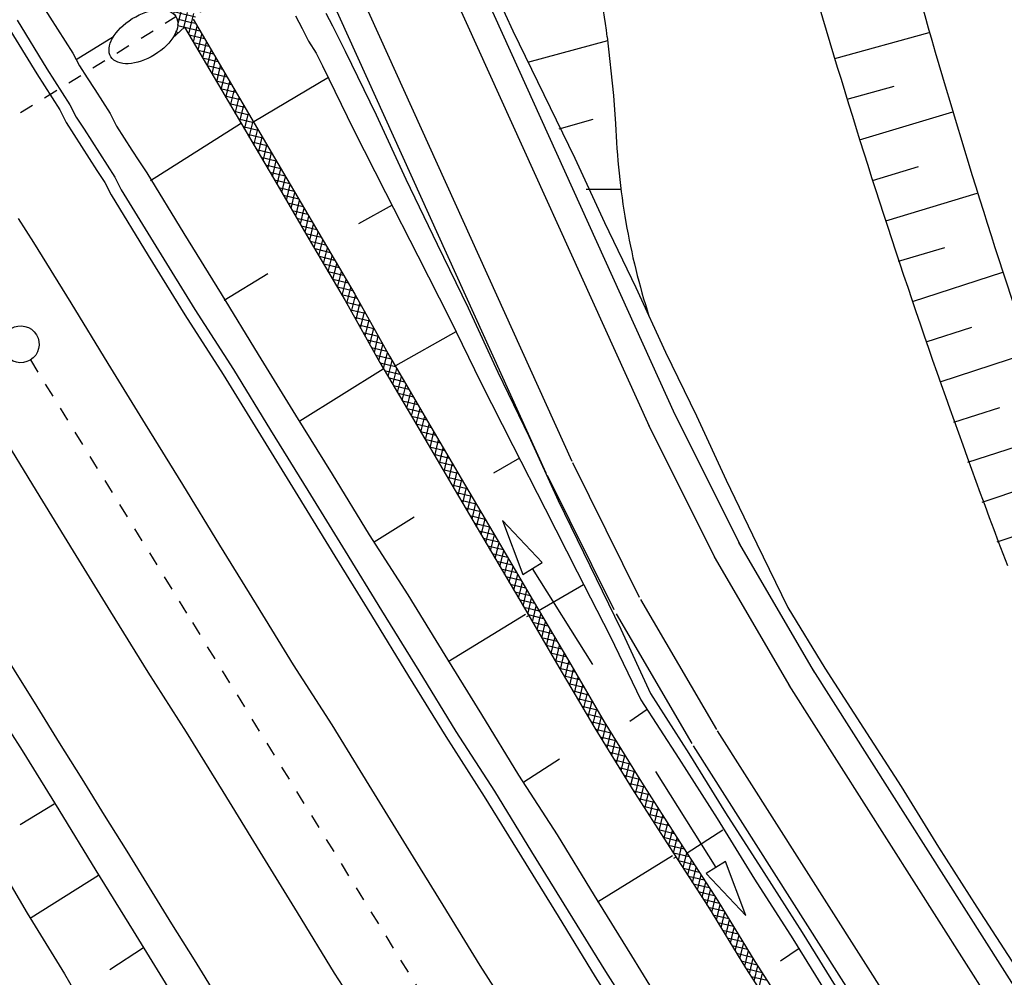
# Model space of a CAD drawing. Extents: x 448150 to 449332, y 437108 to 438384.
# Tile 108 of 172: x 448571 to 448606, y 437700 to 437734. Entities that reach past the tile are written whole.
import ezdxf

# ---------------------------------------------------------------- set-up
doc = ezdxf.new("R2010")
doc.units = 0
doc.header["$LTSCALE"] = 2
doc.header["$MEASUREMENT"] = 0
for name, pattern in [('ACAD_ISO10W100W', [0.5, 0.25, -0.25]), ('AUSGEZOGEN', [0]), ('STRICHLINIEX2', [0.5, 0.25, -0.25])]:
    doc.linetypes.add(name, pattern=pattern)
doc.layers.get('0').update_dxf_attribs({"linetype": 'AUSGEZOGEN'})
for name, color, linetype in [('DB-Bahnachse', 7, 'CONTINUOUS'), ('DB-Boeschungen', 15, 'CONTINUOUS'), ('DB-Durchlässe', 15, 'CONTINUOUS'), ('DB-Flussumverlegungen', 15, 'CONTINUOUS'), ('DB-Gleisachsen', 7, 'CONTINUOUS'), ('DB-GRABEN', 15, 'AUSGEZOGEN'), ('DB-Kabelanlagen', 15, 'CONTINUOUS'), ('DB-LS-Waende', 15, 'CONTINUOUS'), ('DB-Wegboeschungen', 15, 'CONTINUOUS'), ('DB-Wege', 15, 'CONTINUOUS'), ('FBRTOP', 250, 'AUSGEZOGEN'), ('SCHLITZRINNE', 200, 'AUSGEZOGEN')]:
    doc.layers.add(name, color=color, linetype=linetype)

# ---------------------------------------------------------------- blocks, each defined once
blk = doc.blocks.new('*X213')
at = {"color": 0, "linetype": 'ByBlock'}
for p, q in [((-545590, -435811), (-545303, -435524)), ((-545077, -435928), (-545484, -435521)), ((-545382, -435922), (-544990, -435530)), ((-544753, -435934), (-545160, -435527)), ((-545070, -435928), (-544678, -435536)), ((-544429, -435940), (-544835, -435533)), ((-544757, -435934), (-544365, -435541)), ((-544105, -435945), (-544511, -435539)), ((-544445, -435939), (-544053, -435547)), ((-543780, -435951), (-544187, -435545)), ((-544132, -435945), (-543740, -435553)), ((-543456, -435957), (-543863, -435550)), ((-545401, -435922), (-545590, -435733)), ((-543820, -435951), (-543428, -435558)), ((-543132, -435963), (-543539, -435556)), ((-543507, -435956), (-543115, -435564)), ((-542808, -435969), (-543215, -435562)), ((-543195, -435962), (-542803, -435570)), ((-542484, -435975), (-542891, -435568)), ((-542882, -435968), (-542490, -435576)), ((-542570, -435973), (-542178, -435581)), ((-542160, -435981), (-542567, -435574)), ((-542257, -435979), (-541865, -435587)), ((-541836, -435987), (-542243, -435580)), ((-541945, -435985), (-541553, -435593)), ((-541512, -435993), (-541918, -435586)), ((-541632, -435991), (-541240, -435598)), ((-541188, -435999), (-541594, -435592)), ((-541320, -435996), (-540928, -435604)), ((-540863, -436005), (-541270, -435598)), ((-541007, -436002), (-540615, -435610)), ((-540539, -436011), (-540946, -435604)), ((-540695, -436008), (-540303, -435616)), ((-540215, -436016), (-540622, -435610)), ((-540382, -436013), (-539990, -435621)), ((-539891, -436022), (-540298, -435616)), ((-540070, -436019), (-539678, -435627)), ((-539567, -436028), (-539974, -435622)), ((-539757, -436025), (-539365, -435632)), ((-539243, -436034), (-539650, -435627)), ((-539445, -436031), (-539052, -435637)), ((-538919, -436040), (-539326, -435633)), ((-539132, -436036), (-538739, -435643)), ((-538595, -436046), (-539002, -435638)), ((-538820, -436042), (-538426, -435648)), ((-538270, -436052), (-538679, -435644)), ((-538507, -436048), (-538113, -435653)), ((-537946, -436058), (-538355, -435649)), ((-538195, -436053), (-537800, -435659)), ((-537622, -436064), (-538031, -435655)), ((-537882, -436059), (-537488, -435664)), ((-537298, -436070), (-537707, -435660)), ((-537570, -436065), (-537175, -435670)), ((-536974, -436076), (-537384, -435666)), ((-537257, -436070), (-536862, -435675)), ((-536650, -436082), (-537060, -435672)), ((-536945, -436076), (-536550, -435681)), ((-536326, -436088), (-536736, -435678)), ((-536632, -436082), (-536237, -435687)), ((-536002, -436093), (-536411, -435684)), ((-536320, -436088), (-535925, -435692)), ((-535678, -436099), (-536087, -435690)), ((-536008, -436093), (-535612, -435698)), ((-535353, -436105), (-535763, -435695)), ((-535695, -436099), (-535300, -435704)), ((-535029, -436111), (-535439, -435701)), ((-535383, -436105), (-534987, -435710)), ((-534703, -436119), (-535115, -435707)), ((-535070, -436110), (-534678, -435718)), ((-534372, -436132), (-534790, -435714)), ((-534759, -436117), (-534372, -435730)), ((-534041, -436145), (-534459, -435727)), ((-534452, -436129), (-534065, -435742)), ((-534146, -436141), (-533759, -435754)), ((-533710, -436157), (-534128, -435739)), ((-533839, -436152), (-533452, -435765)), ((-533379, -436170), (-533797, -435752)), ((-533533, -436164), (-533146, -435777)), ((-533049, -436183), (-533467, -435765)), ((-533226, -436176), (-532839, -435789)), ((-532718, -436195), (-533136, -435777)), ((-532920, -436188), (-532533, -435800)), ((-532387, -436208), (-532805, -435790)), ((-532613, -436199), (-532224, -435810)), ((-532061, -436215), (-532474, -435803)), ((-532307, -436211), (-531912, -435816)), ((-531737, -436221), (-532147, -435811)), ((-531994, -436217), (-531599, -435821)), ((-531413, -436227), (-531823, -435817)), ((-531682, -436222), (-531287, -435827)), ((-531089, -436233), (-531499, -435823)), ((-531369, -436228), (-530974, -435833)), ((-530765, -436239), (-531175, -435829)), ((-531057, -436234), (-530662, -435839)), ((-530441, -436245), (-530851, -435835)), ((-530744, -436239), (-530349, -435844)), ((-530117, -436251), (-530526, -435841)), ((-530432, -436245), (-530037, -435850)), ((-529793, -436257), (-530202, -435847)), ((-530119, -436251), (-529724, -435856)), ((-529468, -436263), (-529878, -435853)), ((-529807, -436256), (-529412, -435861)), ((-529144, -436269), (-529554, -435859)), ((-529494, -436262), (-529099, -435867)), ((-528820, -436275), (-529230, -435865)), ((-529182, -436268), (-528787, -435873)), ((-528496, -436280), (-528906, -435871)), ((-528869, -436274), (-528474, -435878)), ((-528172, -436286), (-528582, -435877)), ((-528557, -436279), (-528162, -435884)), ((-527848, -436292), (-528258, -435882)), ((-528244, -436285), (-527849, -435890)), ((-527524, -436298), (-527934, -435888)), ((-527932, -436291), (-527537, -435896)), ((-527619, -436296), (-527224, -435901)), ((-527200, -436304), (-527609, -435894)), ((-526876, -436309), (-527285, -435900)), ((-527307, -436302), (-526912, -435907)), ((-526994, -436307), (-526599, -435913)), ((-526552, -436315), (-526961, -435906)), ((-526681, -436313), (-526287, -435918)), ((-526229, -436321), (-526637, -435912)), ((-526368, -436318), (-525974, -435924)), ((-525905, -436326), (-526313, -435918)), ((-526055, -436323), (-525662, -435930)), ((-525581, -436332), (-525989, -435924)), ((-525742, -436329), (-525349, -435936)), ((-525257, -436337), (-525665, -435930)), ((-525430, -436334), (-525037, -435941)), ((-524934, -436343), (-525341, -435936)), ((-525117, -436339), (-524724, -435947)), ((-524610, -436348), (-525016, -435942)), ((-524804, -436345), (-524412, -435953)), ((-524286, -436354), (-524692, -435948)), ((-524491, -436351), (-524099, -435958)), ((-523961, -436360), (-524368, -435953)), ((-524179, -436356), (-523787, -435964)), ((-523637, -436366), (-524044, -435959)), ((-523866, -436362), (-523474, -435970)), ((-523313, -436372), (-523720, -435965)), ((-523554, -436368), (-523162, -435976)), ((-522989, -436378), (-523396, -435971)), ((-523241, -436373), (-522849, -435981)), ((-522665, -436384), (-523072, -435977)), ((-522929, -436379), (-522537, -435987)), ((-522341, -436390), (-522748, -435983)), ((-522616, -436385), (-522224, -435993)), ((-522017, -436396), (-522424, -435989)), ((-522304, -436391), (-521911, -435998)), ((-521693, -436402), (-522100, -435995)), ((-521992, -436396), (-521598, -436003)), ((-521369, -436408), (-521776, -436000)), ((-521679, -436402), (-521286, -436009)), ((-521044, -436414), (-521452, -436006)), ((-521367, -436408), (-520973, -436014)), ((-520720, -436419), (-521129, -436011)), ((-521054, -436413), (-520660, -436019)), ((-520396, -436425), (-520805, -436017)), ((-520742, -436419), (-520347, -436025)), ((-520072, -436431), (-520481, -436022)), ((-520429, -436425), (-520034, -436030)), ((-519748, -436437), (-520157, -436028)), ((-520117, -436430), (-519721, -436035)), ((-519424, -436443), (-519834, -436033)), ((-519804, -436436), (-519409, -436041)), ((-519100, -436449), (-519510, -436039)), ((-519492, -436442), (-519096, -436047)), ((-518776, -436455), (-519185, -436045)), ((-519179, -436448), (-518784, -436052)), ((-518867, -436453), (-518471, -436058)), ((-518451, -436461), (-518861, -436051)), ((-518554, -436459), (-518159, -436064)), ((-518127, -436467), (-518537, -436057)), ((-518242, -436465), (-517847, -436070)), ((-517803, -436473), (-518213, -436063)), ((-517929, -436470), (-517534, -436075)), ((-517479, -436479), (-517889, -436069)), ((-517617, -436476), (-517219, -436078)), ((-517159, -436481), (-517565, -436075)), ((-517303, -436481), (-516900, -436078)), ((-516841, -436480), (-517243, -436078)), ((-516985, -436481), (-516581, -436077)), ((-516523, -436480), (-516925, -436078)), ((-516666, -436480), (-516263, -436077)), ((-516206, -436479), (-516608, -436077)), ((-516347, -436479), (-515944, -436076)), ((-515888, -436479), (-516290, -436077)), ((-516028, -436479), (-515625, -436076)), ((-515570, -436478), (-515972, -436076)), ((-515710, -436478), (-515306, -436075)), ((-515253, -436478), (-515655, -436076)), ((-515391, -436478), (-514988, -436075)), ((-514935, -436477), (-515337, -436075)), ((-515072, -436477), (-514665, -436070)), ((-514622, -436472), (-515019, -436075)), ((-514752, -436475), (-514340, -436063)), ((-514311, -436465), (-514705, -436071)), ((-514426, -436467), (-514015, -436056)), ((-514000, -436457), (-514393, -436064)), ((-514100, -436460), (-513690, -436049)), ((-513689, -436450), (-514082, -436058)), ((-513774, -436452), (-513364, -436042)), ((-513378, -436443), (-513770, -436051)), ((-513068, -436435), (-513459, -436044)), ((-513448, -436444), (-513039, -436035)), ((-512757, -436428), (-513147, -436038)), ((-513122, -436437), (-512714, -436028)), ((-512446, -436421), (-512836, -436031)), ((-512797, -436429), (-512389, -436021)), ((-512134, -436414), (-512524, -436024)), ((-512471, -436421), (-512063, -436014)), ((-511823, -436407), (-512213, -436017)), ((-512145, -436414), (-511737, -436006)), ((-511511, -436401), (-511902, -436010)), ((-511820, -436407), (-511411, -435998)), ((-511200, -436394), (-511591, -436003)), ((-511495, -436400), (-511086, -435991)), ((-510888, -436387), (-511280, -435995)), ((-511170, -436393), (-510760, -435983)), ((-510577, -436381), (-510969, -435988)), ((-510845, -436386), (-510434, -435976)), ((-510265, -436374), (-510658, -435981)), ((-510519, -436379), (-510108, -435968)), ((-509954, -436367), (-510348, -435973)), ((-510194, -436372), (-509784, -435962)), ((-509638, -436365), (-510037, -435966)), ((-509869, -436365), (-509466, -435962)), ((-509320, -436364), (-509722, -435962)), ((-509550, -436365), (-509147, -435961)), ((-509003, -436364), (-509405, -435962)), ((-509232, -436364), (-508828, -435961)), ((-508685, -436363), (-509087, -435961)), ((-508913, -436364), (-508509, -435960)), ((-508367, -436363), (-508769, -435961)), ((-508594, -436363), (-508191, -435960)), ((-508050, -436362), (-508452, -435960)), ((-508275, -436363), (-507872, -435959)), ((-507732, -436362), (-508134, -435960)), ((-507957, -436362), (-507553, -435959)), ((-507414, -436361), (-507816, -435959)), ((-507638, -436362), (-507232, -435955)), ((-507102, -436356), (-507499, -435959)), ((-507318, -436360), (-506907, -435948)), ((-506790, -436349), (-507185, -435954)), ((-506993, -436353), (-506581, -435941)), ((-506479, -436342), (-506873, -435948))]:
    blk.add_line(p, q, dxfattribs=at)
blk = doc.blocks.new('*X225')
at = {"color": 0, "linetype": 'ByBlock'}
for p, q in [((-546781, -435178), (-546813, -435146)), ((-546808, -435121), (-546790, -435102)), ((-546198, -435147), (-546175, -435123)), ((-546168, -435154), (-546196, -435127)), ((-547390, -435702), (-547174, -435487)), ((-547023, -435891), (-547390, -435524)), ((-547260, -435890), (-546884, -435515)), ((-546916, -435680), (-547109, -435487)), ((-547036, -436303), (-546122, -435389)), ((-546960, -435909), (-546595, -435544)), ((-546884, -435515), (-546731, -435362)), ((-546194, -436083), (-546864, -435413)), ((-546089, -435552), (-546260, -435381)), ((-545725, -435916), (-546089, -435552)), ((-546068, -435654), (-545928, -435513)), ((-546007, -435911), (-545615, -435518)), ((-545590, -435733), (-545808, -435515)), ((-547342, -435890), (-547389, -435843)), ((-546603, -435993), (-546916, -435680)), ((-546009, -435950), (-546405, -435554)), ((-546400, -435986), (-546068, -435654)), ((-545695, -435916), (-545590, -435811)), ((-546957, -436275), (-547019, -436213)), ((-546808, -436106), (-546967, -435947)), ((-546186, -436089), (-546015, -435919)), ((-545929, -436348), (-546060, -436218)), ((-546032, -436254), (-545962, -436184)), ((-545914, -436454), (-545909, -436449))]:
    blk.add_line(p, q, dxfattribs=at)

msp = doc.modelspace()

# ---------------------------------------------------------------- hatches: boundary and pattern name
at = {"layer": 'SCHLITZRINNE'}
h = msp.add_hatch(dxfattribs=at)
h.set_pattern_fill('_USER', color=256, scale=1.5, angle=45, style=0, pattern_type=0)
h.set_pattern_definition([(0.19809, (448696.2442, 437758.0261), (-0.005186, 1.499991), [])])
edge = h.paths.add_edge_path()
edge.add_arc((450103.943, 439168.643), 1992.851, 225.253931, 225.326505)
edge.add_arc((450104.379, 439169.084), 1993.471, 225.326505, 225.685513)
edge.add_arc((450114.112, 439179.052), 2007.404, 225.685514, 226.043274)
edge.add_arc((450116.374, 439181.397), 2010.661, 226.043274, 226.400342)
edge.add_arc((450108.345, 439172.967), 1999.019, 226.400342, 226.758448)
edge.add_arc((450107.359, 439171.918), 1997.58, 226.758448, 227.116898)
edge.add_arc((450114.22, 439179.306), 2007.663, 227.116898, 227.474446)
edge.add_arc((450112.044, 439176.933), 2004.443, 227.474446, 227.83238)
edge.add_arc((450107.824, 439172.273), 1998.156, 227.83238, 228.190877)
edge.add_arc((450107.663, 439172.094), 1997.915, 228.190877, 228.549748)
edge.add_arc((450107.034, 439171.381), 1996.965, 228.549748, 228.908704)
edge.add_arc((450111.572, 439176.585), 2003.869, 228.908704, 229.265964)
edge.add_arc((450119.093, 439185.318), 2015.394, 229.265964, 229.6222)
edge.add_arc((450115.134, 439180.663), 2009.284, 229.6222, 229.979919)
edge.add_arc((450101.808, 439164.793), 1988.56, 229.979919, 230.339497)
edge.add_arc((450135.905, 439205.921), 2041.985, 230.339497, 230.699144)
edge.add_arc((450015.788, 439059.171), 1852.343, 230.699144, 231.076753)
edge.add_arc((450440.038, 439584.513), 2527.6, 231.076753, 231.41321)
edge.add_arc((449605.176, 438538.206), 1189.037, 231.413211, 231.903765)
edge.add_arc((451876.599, 441435.451), 4870.53, 231.903765, 232.054115)
edge.add_arc((449764.385, 438726.671), 1435.572, 232.054115, 232.331051)
edge.add_arc((663048.573, 714993.472), 350453.466, 232.33105148, 232.33182369)
edge.add_arc((452105.708, 441751.773), 5260.885, 232.331837, 232.33814)
edge.add_arc((1083717.784, 1260087.558), 1038995.508, 232.338139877, 232.338829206)
edge.add_arc((362297.748, 325361.769), 141749.668, 52.33595822, 52.34101086, ccw=False)
edge.add_arc((130991.073, 25697.409), 520301.522, 52.33458173, 52.33595822, ccw=False)
edge.add_arc((597397.743, 629905.021), 242982.187, 232.33379622, 232.33674373)
edge.add_arc((1091510.304, 1270060.009), 1051651.236, 232.336743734, 232.337424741)
edge.add_arc((63904.407, -61307.138), 630166.935, 52.33651599, 52.337652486, ccw=False)
edge.add_line((448950.678, 437541.271), (448965.933, 437529.496))
edge.add_arc((450103.943, 439168.643), 1993.351, 225.253931, 225.326505)
edge.add_arc((450104.379, 439169.084), 1993.971, 225.326505, 225.633952)
h = msp.add_hatch(dxfattribs=at)
h.set_pattern_fill('_USER', color=256, scale=1.5, angle=45, style=0, pattern_type=0)
h.set_pattern_definition([(1.0848, (448717.7677, 437736.8698), (-0.0283982, 1.4997312), [])])
edge = h.paths.add_edge_path()
edge.add_arc((450104.379, 439169.084), 1993.971, 225.677136, 225.685513)
edge.add_arc((450114.112, 439179.052), 2007.904, 225.685514, 226.043274)
edge.add_arc((450116.374, 439181.397), 2011.161, 226.043274, 226.348764)
edge.add_arc((450103.943, 439168.643), 1992.851, 225.253931, 225.326505)
edge.add_arc((450104.379, 439169.084), 1993.471, 225.326505, 225.685513)
edge.add_arc((450114.112, 439179.052), 2007.404, 225.685514, 226.043274)
edge.add_arc((450116.374, 439181.397), 2010.661, 226.043274, 226.400342)
edge.add_arc((450108.345, 439172.967), 1999.019, 226.400342, 226.758448)
edge.add_arc((450107.359, 439171.918), 1997.58, 226.758448, 227.116898)
edge.add_arc((450114.22, 439179.306), 2007.663, 227.116898, 227.474446)
edge.add_arc((450112.044, 439176.933), 2004.443, 227.474446, 227.83238)
edge.add_arc((450107.824, 439172.273), 1998.156, 227.83238, 228.190877)
edge.add_arc((450107.663, 439172.094), 1997.915, 228.190877, 228.549748)
edge.add_arc((450107.034, 439171.381), 1996.965, 228.549748, 228.908704)
edge.add_arc((450111.572, 439176.585), 2003.869, 228.908704, 229.265964)
edge.add_arc((450119.093, 439185.318), 2015.394, 229.265964, 229.6222)
edge.add_arc((450115.134, 439180.663), 2009.284, 229.6222, 229.979919)
edge.add_arc((450101.808, 439164.793), 1988.56, 229.979919, 230.339497)
edge.add_arc((450135.905, 439205.921), 2041.985, 230.339497, 230.699144)
edge.add_arc((450015.788, 439059.171), 1852.343, 230.699144, 231.076753)
edge.add_arc((450440.038, 439584.513), 2527.6, 231.076753, 231.41321)
edge.add_arc((449605.176, 438538.206), 1189.037, 231.413211, 231.903765)
edge.add_arc((451876.599, 441435.451), 4870.53, 231.903765, 232.054115)
edge.add_arc((449764.385, 438726.671), 1435.572, 232.054115, 232.331051)
edge.add_arc((663048.573, 714993.472), 350453.466, 232.33105148, 232.33182369)
edge.add_arc((452105.708, 441751.773), 5260.885, 232.331837, 232.33814)
edge.add_arc((1083717.784, 1260087.558), 1038995.508, 232.338139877, 232.338829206)
edge.add_arc((362297.748, 325361.769), 141749.668, 52.33595822, 52.34101086, ccw=False)
edge.add_arc((130991.073, 25697.409), 520301.522, 52.33458173, 52.33595822, ccw=False)
edge.add_arc((597397.743, 629905.021), 242982.187, 232.33379622, 232.33674373)
edge.add_arc((1091510.304, 1270060.009), 1051651.236, 232.336743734, 232.337424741)
edge.add_arc((63904.407, -61307.138), 630166.935, 52.33651599, 52.337652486, ccw=False)
edge.add_line((448950.678, 437541.271), (448965.933, 437529.496))
h = msp.add_hatch(dxfattribs=at)
h.set_pattern_fill('_USER', color=256, scale=1.5, angle=45, style=0, pattern_type=0)
h.set_pattern_definition([(1.92282, (448737.9663, 437717.5835), (-0.05033, 1.4991554), [])])
edge = h.paths.add_edge_path()
edge.add_arc((450116.374, 439181.397), 2011.161, 226.391578, 226.400342)
edge.add_arc((450108.345, 439172.967), 1999.519, 226.400342, 226.758448)
edge.add_arc((450107.359, 439171.918), 1998.08, 226.758448, 227.116898)
edge.add_arc((450114.22, 439179.306), 2008.163, 227.116898, 227.474446)
edge.add_arc((450112.044, 439176.933), 2004.943, 227.474446, 227.83238)
edge.add_arc((450107.824, 439172.273), 1998.656, 227.83238, 228.068653)
edge.add_arc((450103.943, 439168.643), 1992.851, 225.253931, 225.326505)
edge.add_arc((450104.379, 439169.084), 1993.471, 225.326505, 225.685513)
edge.add_arc((450114.112, 439179.052), 2007.404, 225.685514, 226.043274)
edge.add_arc((450116.374, 439181.397), 2010.661, 226.043274, 226.400342)
edge.add_arc((450108.345, 439172.967), 1999.019, 226.400342, 226.758448)
edge.add_arc((450107.359, 439171.918), 1997.58, 226.758448, 227.116898)
edge.add_arc((450114.22, 439179.306), 2007.663, 227.116898, 227.474446)
edge.add_arc((450112.044, 439176.933), 2004.443, 227.474446, 227.83238)
edge.add_arc((450107.824, 439172.273), 1998.156, 227.83238, 228.190877)
edge.add_arc((450107.663, 439172.094), 1997.915, 228.190877, 228.549748)
edge.add_arc((450107.034, 439171.381), 1996.965, 228.549748, 228.908704)
edge.add_arc((450111.572, 439176.585), 2003.869, 228.908704, 229.265964)
edge.add_arc((450119.093, 439185.318), 2015.394, 229.265964, 229.6222)
edge.add_arc((450115.134, 439180.663), 2009.284, 229.6222, 229.979919)
edge.add_arc((450101.808, 439164.793), 1988.56, 229.979919, 230.339497)
edge.add_arc((450135.905, 439205.921), 2041.985, 230.339497, 230.699144)
edge.add_arc((450015.788, 439059.171), 1852.343, 230.699144, 231.076753)
edge.add_arc((450440.038, 439584.513), 2527.6, 231.076753, 231.41321)
edge.add_arc((449605.176, 438538.206), 1189.037, 231.413211, 231.903765)
edge.add_arc((451876.599, 441435.451), 4870.53, 231.903765, 232.054115)
edge.add_arc((449764.385, 438726.671), 1435.572, 232.054115, 232.331051)
edge.add_arc((663048.573, 714993.472), 350453.466, 232.33105148, 232.33182369)
edge.add_arc((452105.708, 441751.773), 5260.885, 232.331837, 232.33814)
edge.add_arc((1083717.784, 1260087.558), 1038995.508, 232.338139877, 232.338829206)
edge.add_arc((362297.748, 325361.769), 141749.668, 52.33595822, 52.34101086, ccw=False)
edge.add_arc((130991.073, 25697.409), 520301.522, 52.33458173, 52.33595822, ccw=False)
edge.add_arc((597397.743, 629905.021), 242982.187, 232.33379622, 232.33674373)
edge.add_arc((1091510.304, 1270060.009), 1051651.236, 232.336743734, 232.337424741)
edge.add_arc((63904.407, -61307.138), 630166.935, 52.33651599, 52.337652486, ccw=False)
edge.add_line((448950.678, 437541.271), (448965.933, 437529.496))
h = msp.add_hatch(dxfattribs=at)
h.set_pattern_fill('_USER', color=256, scale=1.5, angle=45, style=0, pattern_type=0)
h.set_pattern_definition([(5.43336, (448830.8072, 437635.437), (-0.142032, 1.4932605), [])])
edge = h.paths.add_edge_path()
edge.add_arc((450115.134, 439180.663), 2009.784, 229.703318, 229.979919)
edge.add_arc((450101.808, 439164.793), 1989.06, 229.979919, 230.339497)
edge.add_arc((450135.905, 439205.921), 2042.485, 230.339497, 230.699144)
edge.add_arc((450015.788, 439059.171), 1852.843, 230.699144, 231.076753)
edge.add_arc((450440.038, 439584.513), 2528.1, 231.076753, 231.211068)
edge.add_arc((450103.943, 439168.643), 1992.851, 225.253931, 225.326505)
edge.add_arc((450104.379, 439169.084), 1993.471, 225.326505, 225.685513)
edge.add_arc((450114.112, 439179.052), 2007.404, 225.685514, 226.043274)
edge.add_arc((450116.374, 439181.397), 2010.661, 226.043274, 226.400342)
edge.add_arc((450108.345, 439172.967), 1999.019, 226.400342, 226.758448)
edge.add_arc((450107.359, 439171.918), 1997.58, 226.758448, 227.116898)
edge.add_arc((450114.22, 439179.306), 2007.663, 227.116898, 227.474446)
edge.add_arc((450112.044, 439176.933), 2004.443, 227.474446, 227.83238)
edge.add_arc((450107.824, 439172.273), 1998.156, 227.83238, 228.190877)
edge.add_arc((450107.663, 439172.094), 1997.915, 228.190877, 228.549748)
edge.add_arc((450107.034, 439171.381), 1996.965, 228.549748, 228.908704)
edge.add_arc((450111.572, 439176.585), 2003.869, 228.908704, 229.265964)
edge.add_arc((450119.093, 439185.318), 2015.394, 229.265964, 229.6222)
edge.add_arc((450115.134, 439180.663), 2009.284, 229.6222, 229.979919)
edge.add_arc((450101.808, 439164.793), 1988.56, 229.979919, 230.339497)
edge.add_arc((450135.905, 439205.921), 2041.985, 230.339497, 230.699144)
edge.add_arc((450015.788, 439059.171), 1852.343, 230.699144, 231.076753)
edge.add_arc((450440.038, 439584.513), 2527.6, 231.076753, 231.41321)
edge.add_arc((449605.176, 438538.206), 1189.037, 231.413211, 231.903765)
edge.add_arc((451876.599, 441435.451), 4870.53, 231.903765, 232.054115)
edge.add_arc((449764.385, 438726.671), 1435.572, 232.054115, 232.331051)
edge.add_arc((663048.573, 714993.472), 350453.466, 232.33105148, 232.33182369)
edge.add_arc((452105.708, 441751.773), 5260.885, 232.331837, 232.33814)
edge.add_arc((1083717.784, 1260087.558), 1038995.508, 232.338139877, 232.338829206)
edge.add_arc((362297.748, 325361.769), 141749.668, 52.33595822, 52.34101086, ccw=False)
edge.add_arc((130991.073, 25697.409), 520301.522, 52.33458173, 52.33595822, ccw=False)
edge.add_arc((597397.743, 629905.021), 242982.187, 232.33379622, 232.33674373)
edge.add_arc((1091510.304, 1270060.009), 1051651.236, 232.336743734, 232.337424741)
edge.add_arc((63904.407, -61307.138), 630166.935, 52.33651599, 52.337652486, ccw=False)
edge.add_line((448950.678, 437541.271), (448965.933, 437529.496))

# ---------------------------------------------------------------- linework, layer by layer
at = {"layer": 'DB-Bahnachse', "linetype": 'ACAD_ISO10W100W'}
for p, q in [((448571.782, 437722.044), (448577.502, 437712.774)), ((448577.502, 437712.774), (448597.918, 437679.69))]:
    msp.add_line(p, q, dxfattribs=at)
at = {"layer": 'DB-Bahnachse', "linetype": 'Continuous'}
msp.add_ellipse((448571.44, 437722.598), major_axis=(-0.46, 0.46), ratio=1, start_param=2.905619, end_param=9.188804, dxfattribs=at)
at = {"layer": 'DB-Boeschungen', "linetype": 'Continuous'}
for p, q in [((448572.198, 437734.569), (448573.284, 437732.878)), ((448581.145, 437734.19), (448581.372, 437733.744)), ((448576.802, 437733.405), (448577.225, 437733.797)), ((448577.225, 437733.797), (448580.361, 437728.459)), ((448581.372, 437733.744), (448581.599, 437733.299)), ((448573.397, 437732.655), (448574.714, 437733.459)), ((448581.599, 437733.299), (448581.871, 437732.876)), ((448573.284, 437732.878), (448573.511, 437732.432)), ((448581.871, 437732.876), (448582.098, 437732.43)), ((448573.511, 437732.432), (448573.782, 437732.009)), ((448582.098, 437732.43), (448583.188, 437730.18)), ((448573.782, 437732.009), (448574.054, 437731.587)), ((448579.675, 437730.466), (448582.302, 437732.029)), ((448574.054, 437731.587), (448574.326, 437731.164)), ((448574.326, 437731.164), (448574.597, 437730.741)), ((448574.597, 437730.741), (448574.824, 437730.295)), ((448576.024, 437728.382), (448579.206, 437730.396)), ((448579.093, 437730.619), (448580.361, 437728.459)), ((448574.824, 437730.295), (448575.096, 437729.873)), ((448583.188, 437730.18), (448584.323, 437727.953)), ((448575.096, 437729.873), (448575.367, 437729.45)), ((448575.367, 437729.45), (448575.616, 437729.072)), ((448575.616, 437729.072), (448575.888, 437728.649)), ((448575.888, 437728.649), (448577.201, 437726.512)), ((448580.361, 437728.459), (448581.63, 437726.3)), ((448584.323, 437727.953), (448585.458, 437725.725)), ((448584.55, 437727.507), (448583.37, 437726.85)), ((448577.201, 437726.512), (448578.514, 437724.375)), ((448581.63, 437726.3), (448582.899, 437724.14)), ((448585.458, 437725.725), (448586.593, 437723.497)), ((448578.627, 437724.153), (448580.163, 437725.103)), ((448578.514, 437724.375), (448579.827, 437722.239)), ((448582.899, 437724.14), (448584.123, 437721.958)), ((448586.593, 437723.497), (448587.683, 437721.247)), ((448584.682, 437721.851), (448586.82, 437723.052)), ((448579.827, 437722.239), (448581.14, 437720.102)), ((448581.298, 437719.902), (448584.236, 437721.735)), ((448584.123, 437721.958), (448585.391, 437719.799)), ((448587.683, 437721.247), (448588.818, 437719.02)), ((448581.14, 437720.102), (448582.431, 437718.01)), ((448585.391, 437719.799), (448586.66, 437717.639)), ((448588.818, 437719.02), (448589.953, 437716.792)), ((448589.045, 437718.574), (448588.133, 437718.053)), ((448582.431, 437718.01), (448583.744, 437715.873)), ((448586.66, 437717.639), (448587.906, 437715.524)), ((448589.953, 437716.792), (448591.088, 437714.565)), ((448583.925, 437715.628), (448585.327, 437716.511)), ((448583.744, 437715.873), (448585.102, 437713.759)), ((448587.906, 437715.524), (448589.174, 437713.365)), ((448591.088, 437714.565), (448592.246, 437712.293)), ((448589.712, 437713.19), (448591.315, 437714.119)), ((448585.102, 437713.759), (448586.415, 437711.622)), ((448589.174, 437713.365), (448590.443, 437711.206)), ((448586.528, 437711.4), (448589.266, 437713.075)), ((448589.311, 437712.986), (448589.356, 437713.009)), ((448592.246, 437712.293), (448593.336, 437710.042)), ((448586.415, 437711.622), (448587.705, 437709.53)), ((448590.443, 437711.206), (448591.712, 437709.046)), ((448570.136, 437710.371), (448571.494, 437708.257)), ((448593.336, 437710.042), (448594.671, 437707.973)), ((448587.705, 437709.53), (448589.018, 437707.393)), ((448593.563, 437709.709), (448592.94, 437709.279)), ((448591.712, 437709.046), (448593.025, 437706.909)), ((448571.494, 437708.257), (448572.784, 437706.165)), ((448589.199, 437707.149), (448590.468, 437707.963)), ((448594.671, 437707.973), (448596.029, 437705.859)), ((448589.018, 437707.393), (448590.376, 437705.279)), ((448593.025, 437706.909), (448594.36, 437704.84)), ((448572.626, 437706.365), (448571.424, 437705.64)), ((448572.784, 437706.165), (448574.097, 437704.028)), ((448596.029, 437705.859), (448597.342, 437703.722)), ((448594.965, 437704.643), (448596.233, 437705.458)), ((448590.376, 437705.279), (448591.689, 437703.143)), ((448570.403, 437704.671), (448571.671, 437702.512)), ((448594.36, 437704.84), (448595.717, 437702.726)), ((448591.803, 437702.92), (448594.451, 437704.55)), ((448594.497, 437704.461), (448594.586, 437704.506)), ((448574.097, 437704.028), (448575.41, 437701.891)), ((448574.188, 437703.85), (448571.807, 437702.356)), ((448597.342, 437703.722), (448598.7, 437701.608)), ((448591.689, 437703.143), (448593.002, 437701.006)), ((448595.717, 437702.726), (448597.031, 437700.589)), ((448571.671, 437702.512), (448572.985, 437700.375)), ((448575.41, 437701.891), (448576.724, 437699.755)), ((448598.7, 437701.608), (448599.99, 437699.516)), ((448575.773, 437701.29), (448574.593, 437700.521)), ((448598.926, 437701.274), (448598.259, 437700.822)), ((448593.002, 437701.006), (448594.293, 437698.914)), ((448597.031, 437700.589), (448598.388, 437698.475)), ((448572.985, 437700.375), (448574.253, 437698.215))]:
    msp.add_line(p, q, dxfattribs=at)
at = {"layer": 'DB-Durchlässe', "linetype": 'STRICHLINIEX2'}
msp.add_line((448558.671, 437722.896), (448576.922, 437734.165), dxfattribs=at)
at = {"layer": 'DB-Durchlässe', "linetype": 'Continuous'}
msp.add_ellipse((448575.774, 437733.456), major_axis=(1.149, 0.709), ratio=0.555556, start_param=3.141593, end_param=9.424778, dxfattribs=at)
at = {"layer": 'DB-Flussumverlegungen', "linetype": 'Continuous'}
for p, q in [((448600.178, 437732.685), (448603.51, 437733.6)), ((448600.623, 437731.251), (448602.281, 437731.707)), ((448601.059, 437729.816), (448604.35, 437730.802)), ((448601.513, 437728.386), (448603.142, 437728.874)), ((448601.978, 437726.959), (448605.212, 437727.929)), ((448602.432, 437725.529), (448604.061, 437726.018)), ((448602.926, 437724.111), (448606.117, 437725.15)), ((448603.404, 437722.69), (448605.024, 437723.206)), ((448603.904, 437721.275), (448607.045, 437722.297)), ((448604.383, 437719.853), (448606.002, 437720.37)), ((448604.882, 437718.438), (448608.024, 437719.461)), ((448605.386, 437717.025), (448606.996, 437717.57)), ((448605.91, 437715.619), (448609.033, 437716.696))]:
    msp.add_line(p, q, dxfattribs=at)
for centre, major_axis, start_param, end_param in [((448848.124, 437803.909), (179.959, 179.959), 2.596459, 2.70973), ((448856.02, 437809.848), (-188.956, 188.956), 1.040452, 1.149081)]:
    msp.add_ellipse(centre, major_axis=major_axis, ratio=1, start_param=start_param, end_param=end_param, dxfattribs=at)
at = {"layer": 'DB-Gleisachsen', "linetype": 'Continuous'}
for p, q in [((448571.351, 437727.039), (448571.623, 437726.617)), ((448571.623, 437726.617), (448571.894, 437726.194)), ((448571.894, 437726.194), (448573.207, 437724.057)), ((448573.207, 437724.057), (448574.521, 437721.92)), ((448574.521, 437721.92), (448575.834, 437719.784)), ((448570.67, 437719.566), (448571.983, 437717.429)), ((448575.834, 437719.784), (448577.147, 437717.647)), ((448577.147, 437717.647), (448578.46, 437715.51)), ((448571.983, 437717.429), (448573.296, 437715.292)), ((448578.46, 437715.51), (448579.75, 437713.418)), ((448573.296, 437715.292), (448574.609, 437713.155)), ((448579.75, 437713.418), (448581.064, 437711.281)), ((448574.609, 437713.155), (448575.923, 437711.019)), ((448581.064, 437711.281), (448582.421, 437709.167)), ((448575.923, 437711.019), (448577.28, 437708.905)), ((448582.421, 437709.167), (448583.735, 437707.031)), ((448577.28, 437708.905), (448578.571, 437706.813)), ((448578.571, 437706.813), (448579.884, 437704.676)), ((448583.735, 437707.031), (448585.048, 437704.894)), ((448579.884, 437704.676), (448581.197, 437702.539)), ((448585.048, 437704.894), (448586.338, 437702.802)), ((448581.197, 437702.539), (448582.51, 437700.402)), ((448586.338, 437702.802), (448587.651, 437700.665)), ((448587.651, 437700.665), (448589.009, 437698.551)), ((448582.51, 437700.402), (448583.868, 437698.288))]:
    msp.add_line(p, q, dxfattribs=at)
at = {"layer": 'DB-GRABEN', "linetype": 'Continuous'}
for p, q in [((448577.525, 437734.075), (448580.718, 437728.641)), ((448580.718, 437728.641), (448581.964, 437726.526)), ((448581.964, 437726.526), (448583.232, 437724.366)), ((448583.232, 437724.366), (448584.456, 437722.184)), ((448584.456, 437722.184), (448585.725, 437720.025)), ((448585.725, 437720.025), (448586.994, 437717.865)), ((448586.994, 437717.865), (448588.262, 437715.706)), ((448588.448, 437716.377), (448589.172, 437714.47)), ((448589.849, 437714.895), (448588.448, 437716.377)), ((448588.262, 437715.706), (448589.531, 437713.547)), ((448589.51, 437714.682), (448589.849, 437714.895)), ((448589.172, 437714.47), (448589.51, 437714.682)), ((448591.636, 437711.294), (448589.51, 437714.682)), ((448589.531, 437713.547), (448590.777, 437711.432)), ((448590.777, 437711.432), (448592.045, 437709.272)), ((448592.045, 437709.272), (448593.358, 437707.136)), ((448593.855, 437707.518), (448595.98, 437704.129)), ((448593.358, 437707.136), (448594.716, 437705.022)), ((448594.716, 437705.022), (448596.051, 437702.952)), ((448596.319, 437704.342), (448595.98, 437704.129)), ((448597.043, 437702.435), (448596.319, 437704.342)), ((448595.98, 437704.129), (448595.641, 437703.917)), ((448595.641, 437703.917), (448597.043, 437702.435)), ((448596.051, 437702.952), (448597.364, 437700.815)), ((448597.364, 437700.815), (448598.722, 437698.701))]:
    msp.add_line(p, q, dxfattribs=at)
at = {"layer": 'DB-Kabelanlagen', "linetype": 'Continuous'}
for p, q in [((448570.965, 437733.857), (448572.006, 437732.143)), ((448571.321, 437734.039), (448572.363, 437732.325)), ((448572.006, 437732.143), (448572.278, 437731.72)), ((448572.363, 437732.325), (448572.634, 437731.902)), ((448572.634, 437731.902), (448572.906, 437731.479)), ((448572.278, 437731.72), (448572.549, 437731.297)), ((448572.906, 437731.479), (448573.177, 437731.057)), ((448572.549, 437731.297), (448572.821, 437730.875)), ((448573.177, 437731.057), (448573.404, 437730.611)), ((448572.821, 437730.875), (448573.048, 437730.429)), ((448573.048, 437730.429), (448573.319, 437730.006)), ((448573.404, 437730.611), (448573.676, 437730.188)), ((448573.319, 437730.006), (448573.591, 437729.583)), ((448573.676, 437730.188), (448573.947, 437729.765)), ((448573.947, 437729.765), (448574.219, 437729.343)), ((448573.591, 437729.583), (448573.862, 437729.161)), ((448574.219, 437729.343), (448574.491, 437728.92)), ((448573.862, 437729.161), (448574.134, 437728.738)), ((448574.134, 437728.738), (448574.406, 437728.315)), ((448574.491, 437728.92), (448574.762, 437728.497)), ((448574.406, 437728.315), (448574.633, 437727.87)), ((448574.762, 437728.497), (448574.989, 437728.051)), ((448574.989, 437728.051), (448576.302, 437725.915)), ((448574.633, 437727.87), (448575.946, 437725.733)), ((448576.302, 437725.915), (448577.593, 437723.823)), ((448575.946, 437725.733), (448577.236, 437723.641)), ((448577.593, 437723.823), (448578.95, 437721.709)), ((448577.236, 437723.641), (448578.594, 437721.527)), ((448578.95, 437721.709), (448580.264, 437719.572)), ((448578.594, 437721.527), (448579.907, 437719.39)), ((448580.264, 437719.572), (448581.577, 437717.435)), ((448579.907, 437719.39), (448581.22, 437717.253)), ((448581.22, 437717.253), (448582.533, 437715.116)), ((448581.577, 437717.435), (448582.89, 437715.298)), ((448582.533, 437715.116), (448583.824, 437713.024)), ((448582.89, 437715.298), (448584.18, 437713.206)), ((448583.824, 437713.024), (448585.137, 437710.888)), ((448584.18, 437713.206), (448585.494, 437711.069)), ((448585.137, 437710.888), (448586.45, 437708.751)), ((448585.494, 437711.069), (448586.807, 437708.933)), ((448586.807, 437708.933), (448588.164, 437706.819)), ((448586.45, 437708.751), (448587.808, 437706.637)), ((448588.164, 437706.819), (448589.478, 437704.682)), ((448587.808, 437706.637), (448589.121, 437704.5)), ((448589.478, 437704.682), (448590.768, 437702.59)), ((448589.121, 437704.5), (448590.412, 437702.408)), ((448590.768, 437702.59), (448592.081, 437700.453)), ((448590.412, 437702.408), (448591.725, 437700.271)), ((448592.081, 437700.453), (448593.439, 437698.339)), ((448591.725, 437700.271), (448593.082, 437698.157))]:
    msp.add_line(p, q, dxfattribs=at)
at = {"layer": 'DB-LS-Waende', "linetype": 'Continuous'}
msp.add_ellipse((458333.601, 443764.766), major_axis=(-6095.542, 9736.299), ratio=1, start_param=1.565716, end_param=1.574099, dxfattribs=at)
at = {"layer": 'DB-Wegboeschungen', "linetype": 'Continuous'}
for p, q in [((448587.773, 437735.939), (448588.819, 437733.666)), ((448582.218, 437734.287), (448582.445, 437733.842)), ((448582.445, 437733.842), (448582.672, 437733.396)), ((448588.819, 437733.666), (448589.91, 437731.416)), ((448582.672, 437733.396), (448582.899, 437732.951)), ((448589.346, 437732.553), (448592.165, 437733.319)), ((448592.15, 437733.455), (448592.368, 437731.385)), ((448582.899, 437732.951), (448583.989, 437730.7)), ((448589.91, 437731.416), (448591, 437729.166)), ((448592.368, 437731.385), (448592.444, 437730.381)), ((448583.989, 437730.7), (448585.035, 437728.428)), ((448590.455, 437730.209), (448591.652, 437730.549)), ((448592.444, 437730.381), (448592.444, 437730.381)), ((448591, 437729.166), (448592.046, 437726.893)), ((448585.035, 437728.428), (448586.148, 437726.133)), ((448591.405, 437728.079), (448592.627, 437728.077)), ((448592.046, 437726.893), (448593.159, 437724.598)), ((448586.148, 437726.133), (448587.239, 437723.883)), ((448593.159, 437724.598), (448594.205, 437722.325)), ((448587.239, 437723.883), (448588.284, 437721.61)), ((448594.205, 437722.325), (448595.295, 437720.075)), ((448588.284, 437721.61), (448589.375, 437719.359)), ((448595.295, 437720.075), (448596.341, 437717.802)), ((448589.375, 437719.359), (448590.421, 437717.086)), ((448596.341, 437717.802), (448597.431, 437715.552)), ((448590.421, 437717.086), (448591.534, 437714.792)), ((448597.431, 437715.552), (448598.522, 437713.302)), ((448591.534, 437714.792), (448592.624, 437712.541)), ((448598.522, 437713.302), (448599.835, 437711.165)), ((448592.624, 437712.541), (448593.67, 437710.269)), ((448599.835, 437711.165), (448601.193, 437709.051)), ((448593.67, 437710.269), (448595.028, 437708.155)), ((448601.193, 437709.051), (448602.528, 437706.982)), ((448595.028, 437708.155), (448596.318, 437706.062)), ((448602.528, 437706.982), (448603.841, 437704.845)), ((448596.318, 437706.062), (448597.676, 437703.948)), ((448603.841, 437704.845), (448605.199, 437702.731)), ((448597.676, 437703.948), (448599.034, 437701.834)), ((448605.199, 437702.731), (448606.556, 437700.617)), ((448599.034, 437701.834), (448600.347, 437699.698))]:
    msp.add_line(p, q, dxfattribs=at)
for centre, major_axis, start_param, end_param in [((448577.002, 437731.783), (10.776, 10.776), 5.607737, 5.852593), ((448617.396, 437731.207), (17.653, 17.653), 2.38931, 2.529539), ((448617.326, 437731.2), (17.604, 17.604), 2.529727, 2.66656)]:
    msp.add_ellipse(centre, major_axis=major_axis, ratio=1, start_param=start_param, end_param=end_param, dxfattribs=at)
at = {"layer": 'DB-Wege', "linetype": 'Continuous'}
for p, q in [((448586.897, 437736.992), (448594.539, 437720.122)), ((448585.986, 437736.579), (448593.628, 437719.709)), ((448583.254, 437735.341), (448590.895, 437718.472)), ((448582.343, 437734.929), (448589.984, 437718.059)), ((448594.5, 437720.204), (448596.861, 437715.459)), ((448593.604, 437719.759), (448595.966, 437715.014)), ((448590.919, 437718.422), (448593.28, 437713.677)), ((448590.023, 437717.977), (448592.385, 437713.232)), ((448596.783, 437715.605), (448599.456, 437711.018)), ((448595.919, 437715.101), (448598.592, 437710.515)), ((448593.327, 437713.59), (448596.001, 437709.004)), ((448592.463, 437713.087), (448595.137, 437708.5)), ((448599.406, 437711.101), (448631.045, 437661.341)), ((448598.562, 437710.564), (448630.201, 437660.804)), ((448596.031, 437708.955), (448627.669, 437659.195)), ((448595.187, 437708.418), (448626.825, 437658.658))]:
    msp.add_line(p, q, dxfattribs=at)
at = {"layer": 'FBRTOP'}
for points in [[(448962.287, 437556.312, -0.000002), (448991.973, 437533.398, 0.000001), (449021.658, 437510.484, 0), (449059.524, 437481.257, 0), (449100.819, 437449.382, 0.000002), (449140.4, 437418.831, -0.000003), (449179.981, 437388.28, -0.000002), (449197.089, 437375.075, 0.000004)], [(448881.988, 437575.026, 0.000003), (448891.884, 437567.387, -0.000022), (448901.78, 437559.749, -0.000006), (448911.675, 437552.112, 0.000013), (448921.57, 437544.474, 0.000003), (448931.465, 437536.836, -0.000005), (448941.36, 437529.199, 0), (448949.808, 437522.678, 0.000001)], [(448902.917, 437602.137, 0.000003), (448912.812, 437594.5, -0.000022)]]:
    msp.add_lwpolyline(points, format="xyb", dxfattribs=at)
at = {"layer": 'FBRTOP', "const_width": 0.5}
for points in [[(448933.332, 437559.712, 0.000003), (448943.227, 437552.075, -0.000005), (448953.122, 437544.437, -0.000002), (448982.808, 437521.524, 0.000001), (449012.493, 437498.61, 0), (449050.358, 437469.383, 0), (449091.654, 437437.508, 0.000002), (449131.235, 437406.957, -0.000003), (449170.816, 437376.406, -0.000001), (449185.277, 437365.244, 0.000004)], [(448960.466, 437553.953, -0.000002), (448990.152, 437531.039)], [(449098.999, 437447.023, 0.000002), (449138.58, 437416.472, -0.000003), (449178.161, 437385.922, -0.000002), (449194.742, 437373.122, 0.000004)], [(448901.097, 437599.778, 0.000003), (448910.992, 437592.141, -0.000022)], [(448893.751, 437590.263, 0.000003), (448903.647, 437582.626, -0.000022)]]:
    msp.add_lwpolyline(points, format="xyb", dxfattribs=at)
at = {"layer": 'SCHLITZRINNE'}
msp.add_lwpolyline([(448891.307, 437587.097, 0.000003), (448901.202, 437579.459, -0.000022), (448911.098, 437571.822, -0.000006), (448920.993, 437564.184, 0.000013), (448930.888, 437556.546, 0.000003), (448940.783, 437548.908, -0.000005), (448950.678, 437541.271, -0.000001), (448965.933, 437529.496, 0.000001)], format="xyb", dxfattribs=at)

# ---------------------------------------------------------------- block references
at = {"layer": 'DB-GRABEN', "linetype": 'Continuous', "xscale": 0.0009999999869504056, "yscale": 0.0009999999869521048, "zscale": 0.001, "rotation": 301.4796983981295}
for name in ['*X225', '*X213']:
    msp.add_blockref(name, (449234.109, 437495.771), dxfattribs=at)

doc.saveas('drawing.dxf')
